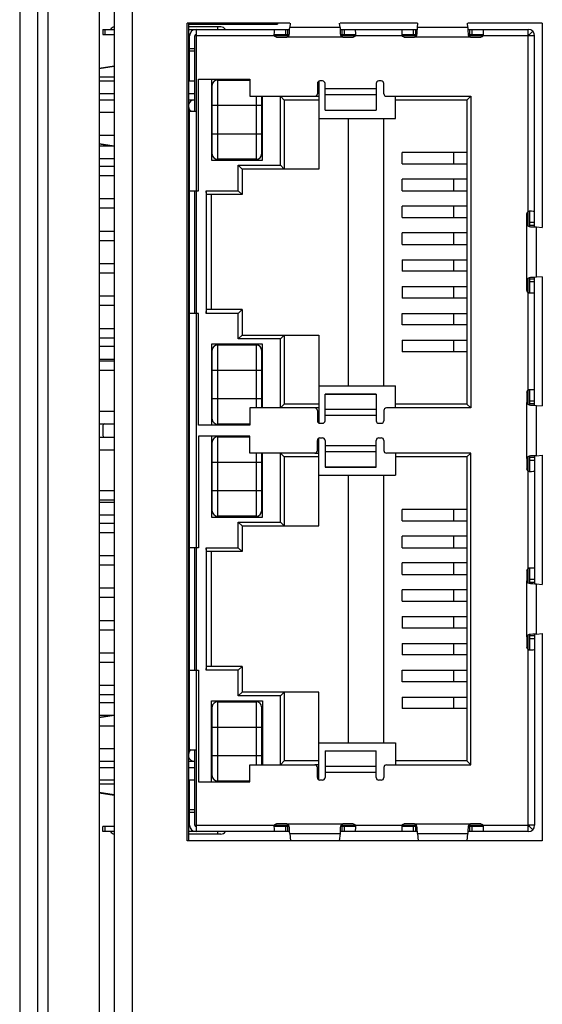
# Model space of a CAD drawing. Header units: millimetres. Extents: x 0 to 594, y 1 to 420.
# Tile 76 of 214: x 101 to 112, y 214 to 233. Entities that reach past the tile are written whole.
import ezdxf

# ---------------------------------------------------------------- set-up
doc = ezdxf.new("R2010")
doc.units = ezdxf.units.MM
doc.header["$LTSCALE"] = 32.67
for name, color, linetype in [('20021212-000DXF_CONTINUOUS_LINE', 7, 'CONTINUOUS'), ('61756N-1_DXF_CONTINUOUS_LINE', 7, 'CONTINUOUS'), ('61757N-0_DXF_CONTINUOUS_LINE', 7, 'CONTINUOUS'), ('61852N-2_DXF_CONTINUOUS_LINE', 7, 'CONTINUOUS'), ('7499021125_DXF_CONTINUOUS_LINE', 7, 'CONTINUOUS'), ('CPU-BOARD_DXF_CONTINUOUS_LINE', 7, 'CONTINUOUS')]:
    doc.layers.add(name, color=color, linetype=linetype)

msp = doc.modelspace()

# ---------------------------------------------------------------- linework, layer by layer
at = {"layer": '20021212-000DXF_CONTINUOUS_LINE', "color": 7, "linetype": 'Continuous'}
for p, q in [((104.7419, 233.0037), (106.4844, 233.0037)), ((106.4844, 233.0187), (106.4844, 233.0037)), ((104.7669, 232.7037), (104.7419, 232.7037)), ((104.7419, 232.5687), (104.7669, 232.5687)), ((104.7669, 232.3687), (104.7419, 232.3687)), ((104.7669, 232.2337), (104.7419, 232.2337)), ((104.7669, 230.3287), (104.7419, 230.3287)), ((104.7419, 230.0287), (104.7669, 230.0287)), ((104.7669, 229.8287), (104.7419, 229.8287)), ((104.7669, 229.6937), (104.7419, 229.6937)), ((104.7419, 229.3937), (104.7669, 229.3937)), ((104.7669, 229.1937), (104.7419, 229.1937)), ((104.7669, 229.0587), (104.7419, 229.0587))]:
    msp.add_line(p, q, dxfattribs=at)
at = {"layer": '20021212-000DXF_CONTINUOUS_LINE', "color": 9, "linetype": 'Continuous'}
msp.add_line((106.1344, 233.0187), (106.1344, 233.0037), dxfattribs=at)
at = {"layer": '61756N-1_DXF_CONTINUOUS_LINE', "color": 9, "linetype": 'Continuous'}
msp.add_line((101.4419, 278.3687), (101.4419, 204.4187), dxfattribs=at)
at = {"layer": '61756N-1_DXF_CONTINUOUS_LINE', "color": 7, "linetype": 'Continuous'}
msp.add_line((101.7919, 278.3687), (101.7919, 204.4187), dxfattribs=at)
at = {"layer": '61757N-0_DXF_CONTINUOUS_LINE', "color": 7, "linetype": 'Continuous'}
for p, q in [((103.2919, 264.6187), (103.2919, 204.4187)), ((104.7169, 217.0187), (104.7169, 233.0187)), ((106.7246, 233.0187), (104.7169, 233.0187)), ((109.2246, 233.0187), (107.7093, 233.0187)), ((111.6669, 233.0187), (110.2093, 233.0187)), ((111.6669, 233.0187), (111.6669, 229.0226)), ((111.6669, 228.0597), (111.6669, 225.5301)), ((111.6669, 224.5672), (111.6669, 222.0376)), ((111.6669, 221.0747), (111.6669, 217.0187)), ((111.6669, 217.0187), (104.7169, 217.0187))]:
    msp.add_line(p, q, dxfattribs=at)
at = {"layer": '61757N-0_DXF_CONTINUOUS_LINE', "color": 9, "linetype": 'Continuous'}
msp.add_line((103.6419, 264.6187), (103.6419, 204.4187), dxfattribs=at)
at = {"layer": '61852N-2_DXF_CONTINUOUS_LINE', "color": 7, "linetype": 'Continuous'}
for p, q in [((101.9969, 203.7687), (101.9969, 279.0187)), ((102.9969, 265.2687), (102.9969, 203.7687))]:
    msp.add_line(p, q, dxfattribs=at)
at = {"layer": '7499021125_DXF_CONTINUOUS_LINE', "color": 7, "linetype": 'Continuous'}
for p, q in [((106.7325, 233.0187), (106.7246, 232.9371)), ((107.7093, 232.9371), (107.7013, 233.0187)), ((109.2246, 232.9371), (109.2326, 233.0187)), ((110.2093, 232.9371), (110.2013, 233.0187)), ((103.0669, 232.8987), (103.0669, 232.7987)), ((103.0669, 232.8987), (103.2919, 232.8987)), ((103.0669, 232.7987), (103.2919, 232.7987)), ((105.3803, 232.9487), (104.7419, 232.9487)), ((104.7419, 232.8987), (106.7226, 232.8987)), ((104.7718, 232.7987), (104.7419, 232.7987)), ((104.8919, 232.8987), (104.8919, 231.2987)), ((106.4232, 232.7987), (106.7162, 232.7987)), ((106.7144, 232.7891), (106.7192, 232.8154)), ((107.7113, 232.8987), (109.2226, 232.8987)), ((107.7177, 232.7987), (108.0107, 232.7987)), ((108.9232, 232.7987), (109.2162, 232.7987)), ((109.2144, 232.7891), (109.2192, 232.8154)), ((110.2113, 232.8987), (111.3919, 232.8987)), ((110.2177, 232.7987), (110.5107, 232.7987)), ((111.3919, 232.7737), (111.3919, 232.8987)), ((111.4096, 232.7914), (111.4803, 232.8621)), ((104.7669, 231.8937), (104.7669, 232.7737)), ((104.8669, 231.2987), (104.8669, 232.7737)), ((106.467, 232.7487), (106.6693, 232.7487)), ((107.7645, 232.7487), (107.9669, 232.7487)), ((108.967, 232.7487), (109.1693, 232.7487)), ((110.2645, 232.7487), (110.4669, 232.7487)), ((111.5169, 232.7737), (111.3919, 232.7737)), ((111.5169, 229.0355), (111.5169, 232.7737)), ((104.8669, 232.4737), (104.7669, 232.4737)), ((102.9969, 232.1394), (103.2919, 232.1837)), ((103.2919, 232.1737), (102.9969, 232.1288)), ((104.7669, 232.1987), (104.7419, 232.1987)), ((104.7669, 232.1888), (104.7419, 232.1888)), ((102.9969, 231.8937), (103.2919, 231.8937)), ((104.7419, 231.8937), (104.8669, 231.8937)), ((104.9419, 229.7412), (104.9419, 231.9262)), ((104.9419, 231.9262), (105.9419, 231.9262)), ((105.1919, 231.9262), (105.1919, 230.3412)), ((105.3094, 231.9087), (105.9419, 231.9087)), ((105.9419, 231.9262), (105.9419, 231.5912)), ((107.2669, 231.8412), (107.2669, 231.6412)), ((107.2919, 231.8845), (107.2919, 230.1662)), ((107.3669, 231.8912), (107.3169, 231.8912)), ((107.4169, 231.3199), (107.4169, 231.8412)), ((108.4169, 231.8412), (108.4169, 231.3199)), ((108.5169, 231.8912), (108.4669, 231.8912)), ((108.5669, 231.6412), (108.5669, 231.8412)), ((102.9969, 231.6437), (103.2919, 231.6437)), ((104.7419, 231.6437), (104.8669, 231.6437)), ((105.2094, 230.4587), (105.2094, 231.8087)), ((102.9969, 231.5237), (103.2919, 231.5237)), ((104.7419, 231.5237), (104.8669, 231.5237)), ((105.9419, 231.5912), (107.2169, 231.5912)), ((106.1744, 231.5912), (106.1744, 230.4587)), ((106.1919, 230.3412), (106.1919, 231.5912)), ((106.5419, 231.5912), (106.6169, 231.5162)), ((106.6169, 231.5162), (106.6169, 230.1662)), ((107.2919, 231.5162), (106.6169, 231.5162)), ((108.6169, 231.5912), (110.2669, 231.5912)), ((108.7919, 231.1587), (108.7919, 231.5912)), ((110.1919, 231.5162), (108.7919, 231.5162)), ((110.2669, 231.5912), (110.1919, 231.5162)), ((110.1919, 231.5162), (110.1919, 225.5662)), ((110.2669, 231.5912), (110.2669, 225.4912)), ((103.2919, 231.2737), (102.9969, 231.2737)), ((104.7669, 231.2737), (104.7419, 231.2737)), ((104.7669, 218.7987), (104.7669, 231.2987)), ((104.7669, 231.2987), (104.8919, 231.2987)), ((107.4169, 231.3199), (108.4169, 231.3199)), ((107.2919, 231.1587), (108.7919, 231.1587)), ((107.8669, 231.1587), (107.8669, 225.9237)), ((108.5669, 225.9237), (108.5669, 231.1587)), ((102.9969, 230.6686), (103.2919, 230.6237)), ((102.9969, 230.6579), (103.2253, 230.6237)), ((102.9969, 230.6237), (103.2919, 230.6237)), ((104.7419, 230.6237), (104.7669, 230.6237)), ((108.9254, 230.2662), (108.9254, 230.4912)), ((110.1919, 230.4912), (108.9254, 230.4912)), ((102.9969, 230.3737), (103.2919, 230.3737)), ((104.7419, 230.3737), (104.7669, 230.3737)), ((105.1919, 230.3412), (106.1919, 230.3412)), ((106.0744, 230.3587), (105.3094, 230.3587)), ((103.2919, 230.2162), (102.9969, 230.2162)), ((104.7669, 230.2162), (104.7419, 230.2162)), ((105.7169, 230.2412), (105.7919, 230.1662)), ((105.7919, 230.1662), (105.7919, 229.6662)), ((107.2919, 230.1662), (105.7919, 230.1662)), ((106.5419, 230.2412), (106.6169, 230.1662)), ((108.9254, 230.2662), (110.1919, 230.2662)), ((102.9969, 230.0412), (103.2919, 230.0412)), ((104.7419, 230.0412), (104.7669, 230.0412)), ((108.9254, 229.7412), (108.9254, 229.9662)), ((110.1919, 229.9662), (108.9254, 229.9662)), ((104.7669, 229.7412), (104.9419, 229.7412)), ((104.8669, 227.3412), (104.8669, 229.7412)), ((105.0919, 229.7412), (105.0919, 227.3412)), ((105.7169, 229.7412), (105.7919, 229.6662)), ((108.9254, 229.7412), (110.1919, 229.7412)), ((103.2919, 229.5812), (102.9969, 229.5812)), ((104.7669, 229.5812), (104.7419, 229.5812)), ((105.7919, 229.6662), (105.1026, 229.6662)), ((105.1919, 227.4162), (105.1919, 229.6662)), ((102.9969, 229.4062), (103.2919, 229.4062)), ((104.7419, 229.4062), (104.7669, 229.4062)), ((108.9254, 229.2162), (108.9254, 229.4412)), ((110.1919, 229.4412), (108.9254, 229.4412)), ((111.4169, 229.3349), (111.4169, 229.0419)), ((108.9254, 229.2162), (110.1919, 229.2162)), ((111.3669, 229.0888), (111.3669, 229.2911)), ((103.2919, 228.9462), (102.9969, 228.9462)), ((104.7669, 228.9462), (104.7419, 228.9462)), ((111.4073, 229.0437), (111.4336, 229.0389)), ((111.5554, 229.0335), (111.6669, 229.0226)), ((102.9969, 228.7712), (103.2919, 228.7712)), ((104.7419, 228.7712), (104.7669, 228.7712)), ((108.9254, 228.6912), (108.9254, 228.9162)), ((110.1919, 228.9162), (108.9254, 228.9162)), ((108.9254, 228.6912), (110.1919, 228.6912)), ((108.9254, 228.3912), (108.9254, 228.1662)), ((108.9254, 228.3912), (110.1919, 228.3912)), ((103.2919, 228.3112), (102.9969, 228.3112)), ((104.7669, 228.3112), (104.7419, 228.3112)), ((102.9969, 228.1362), (103.2919, 228.1362)), ((104.7419, 228.1362), (104.7669, 228.1362)), ((110.1919, 228.1662), (108.9254, 228.1662)), ((111.3669, 227.7912), (111.3669, 227.9936)), ((111.4169, 228.0404), (111.4169, 227.7474)), ((111.5169, 225.543), (111.5169, 228.0468)), ((111.6669, 228.0597), (111.5554, 228.0488)), ((108.9254, 227.8662), (108.9254, 227.6412)), ((108.9254, 227.8662), (110.1919, 227.8662)), ((103.2919, 227.6762), (102.9969, 227.6762)), ((104.7669, 227.6762), (104.7419, 227.6762)), ((110.1919, 227.6412), (108.9254, 227.6412)), ((102.9969, 227.5012), (103.2919, 227.5012)), ((104.7419, 227.5012), (104.7669, 227.5012)), ((105.7919, 227.4162), (105.1026, 227.4162)), ((105.7169, 227.3412), (105.7919, 227.4162)), ((105.7919, 227.4162), (105.7919, 226.9162)), ((104.9419, 227.3412), (104.7669, 227.3412)), ((104.9419, 225.1562), (104.9419, 227.3412)), ((108.9254, 227.1162), (108.9254, 227.3412)), ((108.9254, 227.3412), (110.1919, 227.3412)), ((103.2919, 227.0412), (102.9969, 227.0412)), ((104.7669, 227.0412), (104.7419, 227.0412)), ((110.1919, 227.1162), (108.9254, 227.1162)), ((102.9969, 226.8662), (103.2919, 226.8662)), ((104.7419, 226.8662), (104.7669, 226.8662)), ((105.7169, 226.8412), (105.7919, 226.9162)), ((105.7919, 226.9162), (107.2919, 226.9162)), ((106.5419, 226.8412), (106.6169, 226.9162)), ((106.6169, 226.9162), (106.6169, 225.5662)), ((107.2919, 226.9162), (107.2919, 225.1979)), ((102.9969, 226.6987), (103.2919, 226.6987)), ((104.7419, 226.6987), (104.7669, 226.6987)), ((105.1919, 226.7412), (105.1919, 225.1562)), ((106.1919, 226.7412), (105.1919, 226.7412)), ((105.3094, 226.7237), (106.0744, 226.7237)), ((106.1919, 225.4912), (106.1919, 226.7412)), ((108.9254, 226.8162), (108.9254, 226.5912)), ((108.9254, 226.8162), (110.1919, 226.8162)), ((102.9969, 226.4487), (103.2919, 226.4487)), ((104.7419, 226.4487), (104.7669, 226.4487)), ((105.2094, 225.2737), (105.2094, 226.6237)), ((106.1744, 226.6237), (106.1744, 225.4912)), ((110.1919, 226.5912), (108.9254, 226.5912)), ((103.2919, 226.4062), (102.9969, 226.4062)), ((104.7669, 226.4062), (104.7419, 226.4062)), ((102.9969, 226.2312), (103.2919, 226.2312)), ((104.7419, 226.2312), (104.7669, 226.2312)), ((107.2919, 225.9237), (108.7919, 225.9237)), ((108.7919, 225.4912), (108.7919, 225.9237)), ((107.4169, 225.2412), (107.4169, 225.7625)), ((107.4169, 225.7625), (108.4169, 225.7625)), ((108.4169, 225.7625), (108.4169, 225.2412)), ((111.3669, 225.7986), (111.3669, 225.5963)), ((111.4169, 225.8424), (111.4169, 225.5494)), ((105.9419, 225.4912), (105.9419, 225.1562)), ((107.2169, 225.4912), (105.9419, 225.4912)), ((106.5419, 225.4912), (106.6169, 225.5662)), ((107.2919, 225.5662), (106.6169, 225.5662)), ((110.2669, 225.4912), (108.6169, 225.4912)), ((110.1919, 225.5662), (108.7919, 225.5662)), ((110.2669, 225.4912), (110.1919, 225.5662)), ((111.4073, 225.5512), (111.4336, 225.5464)), ((111.5554, 225.541), (111.6669, 225.5301)), ((102.9969, 225.4287), (103.2919, 225.4287)), ((104.7419, 225.4287), (104.7669, 225.4287)), ((107.2669, 225.4412), (107.2669, 225.2412)), ((108.5669, 225.4412), (108.5669, 225.2412)), ((102.9969, 225.1787), (103.2919, 225.1787)), ((103.0669, 225.1346), (103.0669, 224.9627)), ((104.7419, 225.1787), (104.7669, 225.1787)), ((105.9419, 225.1562), (104.9419, 225.1562)), ((105.9419, 225.1737), (105.3094, 225.1737)), ((107.3169, 225.1912), (107.3669, 225.1912)), ((108.4669, 225.1912), (108.5169, 225.1912)), ((102.9969, 224.9187), (103.2919, 224.9187)), ((104.7419, 224.9187), (104.7669, 224.9187)), ((104.9419, 224.9412), (104.9419, 222.7562)), ((105.9419, 224.9412), (104.9419, 224.9412)), ((105.1919, 224.9412), (105.1919, 223.3562)), ((105.3094, 224.9237), (105.9419, 224.9237)), ((105.9419, 224.6062), (105.9419, 224.9412)), ((107.2919, 223.1812), (107.2919, 224.8995)), ((107.3169, 224.9062), (107.3669, 224.9062)), ((108.4669, 224.9062), (108.5169, 224.9062)), ((105.2094, 223.4737), (105.2094, 224.8237)), ((107.2669, 224.6562), (107.2669, 224.8562)), ((107.4169, 224.8562), (107.4169, 224.3349)), ((108.4169, 224.3349), (108.4169, 224.8562)), ((108.5669, 224.8562), (108.5669, 224.6562)), ((102.9969, 224.6687), (103.2919, 224.6687)), ((104.7419, 224.6687), (104.7669, 224.6687)), ((107.2169, 224.6062), (105.9419, 224.6062)), ((106.1744, 224.6062), (106.1744, 223.4737)), ((106.1919, 223.3562), (106.1919, 224.6062)), ((106.5419, 224.6062), (106.6169, 224.5312)), ((106.6169, 224.5312), (106.6169, 223.1812)), ((107.2919, 224.5312), (106.6169, 224.5312)), ((110.2669, 224.6062), (108.6169, 224.6062)), ((108.7919, 224.6062), (108.7919, 224.1737)), ((110.1919, 224.5312), (108.7919, 224.5312)), ((110.2669, 224.6062), (110.1919, 224.5312)), ((110.1919, 224.5312), (110.1919, 218.5812)), ((110.2669, 218.5062), (110.2669, 224.6062)), ((111.4169, 224.5479), (111.4169, 224.2549)), ((111.5169, 224.5543), (111.5169, 222.0505)), ((111.5554, 224.5563), (111.6669, 224.5672)), ((107.4169, 224.3349), (108.4169, 224.3349)), ((111.3669, 224.5011), (111.3669, 224.2987)), ((107.2919, 224.1737), (108.7919, 224.1737)), ((107.8669, 224.1737), (107.8669, 218.9387)), ((108.5669, 218.9387), (108.5669, 224.1737)), ((103.2919, 223.8662), (102.9969, 223.8662)), ((104.7669, 223.8662), (104.7419, 223.8662)), ((102.9969, 223.6912), (103.2919, 223.6912)), ((102.9969, 223.6487), (103.2919, 223.6487)), ((104.7419, 223.6912), (104.7669, 223.6912)), ((104.7419, 223.6487), (104.7669, 223.6487)), ((102.9969, 223.3987), (103.2919, 223.3987)), ((104.7419, 223.3987), (104.7669, 223.3987)), ((105.1919, 223.3562), (106.1919, 223.3562)), ((106.0744, 223.3737), (105.3094, 223.3737)), ((108.9254, 223.2812), (108.9254, 223.5062)), ((110.1919, 223.5062), (108.9254, 223.5062)), ((103.2919, 223.2312), (102.9969, 223.2312)), ((104.7669, 223.2312), (104.7419, 223.2312)), ((105.7169, 223.2562), (105.7919, 223.1812)), ((105.7919, 223.1812), (105.7919, 222.6812)), ((105.7919, 223.1812), (107.2919, 223.1812)), ((106.5419, 223.2562), (106.6169, 223.1812)), ((108.9254, 223.2812), (110.1919, 223.2812)), ((102.9969, 223.0562), (103.2919, 223.0562)), ((104.7419, 223.0562), (104.7669, 223.0562)), ((108.9254, 222.7562), (108.9254, 222.9812)), ((110.1919, 222.9812), (108.9254, 222.9812)), ((103.2919, 222.5962), (102.9969, 222.5962)), ((104.7669, 222.5962), (104.7419, 222.5962)), ((104.9419, 222.7562), (104.7669, 222.7562)), ((104.8669, 220.3562), (104.8669, 222.7562)), ((105.0919, 222.7562), (105.0919, 220.3562)), ((105.7919, 222.6812), (105.1026, 222.6812)), ((105.1919, 220.4312), (105.1919, 222.6812)), ((105.7169, 222.7562), (105.7919, 222.6812)), ((108.9254, 222.7562), (110.1919, 222.7562)), ((102.9969, 222.4212), (103.2919, 222.4212)), ((104.7419, 222.4212), (104.7669, 222.4212)), ((108.9254, 222.2312), (108.9254, 222.4562)), ((110.1919, 222.4562), (108.9254, 222.4562)), ((108.9254, 222.2312), (110.1919, 222.2312)), ((111.3669, 222.3061), (111.3669, 222.1038)), ((111.4169, 222.3499), (111.4169, 222.0569)), ((111.4073, 222.0587), (111.4336, 222.0539)), ((111.5554, 222.0485), (111.6669, 222.0376)), ((103.2919, 221.9612), (102.9969, 221.9612)), ((104.7669, 221.9612), (104.7419, 221.9612)), ((108.9254, 221.7062), (108.9254, 221.9312)), ((110.1919, 221.9312), (108.9254, 221.9312)), ((102.9969, 221.7862), (103.2919, 221.7862)), ((104.7419, 221.7862), (104.7669, 221.7862)), ((108.9254, 221.7062), (110.1919, 221.7062)), ((103.2919, 221.3262), (102.9969, 221.3262)), ((104.7669, 221.3262), (104.7419, 221.3262)), ((108.9254, 221.4062), (108.9254, 221.1812)), ((108.9254, 221.4062), (110.1919, 221.4062)), ((102.9969, 221.1512), (103.2919, 221.1512)), ((104.7419, 221.1512), (104.7669, 221.1512)), ((110.1919, 221.1812), (108.9254, 221.1812)), ((111.4169, 221.0554), (111.4169, 220.7624)), ((111.5169, 221.0618), (111.5169, 217.3237)), ((111.5554, 221.0638), (111.6669, 221.0747)), ((108.9254, 220.8812), (108.9254, 220.6562)), ((108.9254, 220.8812), (110.1919, 220.8812)), ((111.3669, 221.0086), (111.3669, 220.8062)), ((103.2919, 220.6912), (102.9969, 220.6912)), ((104.7669, 220.6912), (104.7419, 220.6912)), ((110.1919, 220.6562), (108.9254, 220.6562)), ((102.9969, 220.5162), (103.2919, 220.5162)), ((104.7419, 220.5162), (104.7669, 220.5162)), ((104.7669, 220.3562), (104.9419, 220.3562)), ((104.9419, 220.3562), (104.9419, 218.1712)), ((105.7919, 220.4312), (105.1026, 220.4312)), ((105.7169, 220.3562), (105.7919, 220.4312)), ((105.7919, 220.4312), (105.7919, 219.9312)), ((108.9254, 220.1312), (108.9254, 220.3562)), ((108.9254, 220.3562), (110.1919, 220.3562)), ((110.1919, 220.1312), (108.9254, 220.1312)), ((103.2919, 220.0562), (102.9969, 220.0562)), ((104.7669, 220.0562), (104.7419, 220.0562)), ((105.7169, 219.8562), (105.7919, 219.9312)), ((107.2919, 219.9312), (105.7919, 219.9312)), ((106.5419, 219.8562), (106.6169, 219.9312)), ((106.6169, 219.9312), (106.6169, 218.5812)), ((107.2919, 218.2129), (107.2919, 219.9312)), ((102.9969, 219.8812), (103.2919, 219.8812)), ((102.9969, 219.7237), (103.2919, 219.7237)), ((104.7419, 219.8812), (104.7669, 219.8812)), ((104.7419, 219.7237), (104.7669, 219.7237)), ((105.1919, 218.1712), (105.1919, 219.7562)), ((105.1919, 219.7562), (106.1919, 219.7562)), ((105.3094, 219.7387), (106.0744, 219.7387)), ((106.1919, 219.7562), (106.1919, 218.5062)), ((108.9254, 219.8312), (108.9254, 219.6062)), ((108.9254, 219.8312), (110.1919, 219.8312)), ((105.2094, 218.2887), (105.2094, 219.6387)), ((106.1744, 219.6387), (106.1744, 218.5062)), ((110.1919, 219.6062), (108.9254, 219.6062)), ((103.2919, 219.4737), (102.9969, 219.4737)), ((103.2919, 219.4737), (102.9969, 219.4288)), ((102.9969, 219.4394), (103.2253, 219.4737)), ((104.7669, 219.4737), (104.7419, 219.4737)), ((107.2919, 218.9387), (108.7919, 218.9387)), ((108.7919, 218.9387), (108.7919, 218.5062)), ((102.9969, 218.8237), (103.2919, 218.8237)), ((104.7419, 218.8237), (104.7669, 218.8237)), ((104.7669, 218.7987), (104.8919, 218.7987)), ((104.8669, 217.3237), (104.8669, 218.7987)), ((104.8919, 218.7987), (104.8919, 217.1987)), ((107.4169, 218.7775), (107.4169, 218.2562)), ((107.4169, 218.7775), (108.4169, 218.7775)), ((108.4169, 218.2562), (108.4169, 218.7775)), ((103.2919, 218.5737), (102.9969, 218.5737)), ((104.8669, 218.5737), (104.7419, 218.5737)), ((106.5419, 218.5062), (106.6169, 218.5812)), ((107.2919, 218.5812), (106.6169, 218.5812)), ((110.1919, 218.5812), (108.7919, 218.5812)), ((110.2669, 218.5062), (110.1919, 218.5812)), ((102.9969, 218.4537), (103.2919, 218.4537)), ((104.7419, 218.4537), (104.8669, 218.4537)), ((105.9419, 218.1712), (105.9419, 218.5062)), ((105.9419, 218.5062), (107.2169, 218.5062)), ((107.2669, 218.2562), (107.2669, 218.4562)), ((108.5669, 218.4562), (108.5669, 218.2562)), ((108.6169, 218.5062), (110.2669, 218.5062)), ((103.2919, 218.2037), (102.9969, 218.2037)), ((104.8669, 218.2037), (104.7419, 218.2037)), ((104.7669, 217.3237), (104.7669, 218.2037)), ((104.9419, 218.1712), (105.9419, 218.1712)), ((105.9419, 218.1887), (105.3094, 218.1887)), ((107.3669, 218.2062), (107.3169, 218.2062)), ((108.5169, 218.2062), (108.4669, 218.2062)), ((102.9969, 217.9686), (103.2919, 217.9237)), ((102.9969, 217.9579), (103.2919, 217.9137)), ((104.7419, 217.9085), (104.7669, 217.9085)), ((104.7669, 217.8987), (104.7419, 217.8987)), ((104.8669, 217.6237), (104.7669, 217.6237)), ((103.0669, 217.1987), (103.0669, 217.2987)), ((103.2919, 217.2987), (103.0669, 217.2987)), ((103.2919, 217.1987), (103.0669, 217.1987)), ((104.7419, 217.2987), (104.7719, 217.2987)), ((106.7226, 217.1987), (104.7419, 217.1987)), ((106.7162, 217.2987), (106.4232, 217.2987)), ((106.6693, 217.3487), (106.467, 217.3487)), ((109.2226, 217.1987), (107.7113, 217.1987)), ((107.7194, 217.3083), (107.7146, 217.282)), ((108.0107, 217.2987), (107.7177, 217.2987)), ((107.9669, 217.3487), (107.7645, 217.3487)), ((109.2162, 217.2987), (108.9232, 217.2987)), ((109.1693, 217.3487), (108.967, 217.3487)), ((111.3919, 217.1987), (110.2113, 217.1987)), ((110.2194, 217.3083), (110.2146, 217.282)), ((110.5107, 217.2987), (110.2177, 217.2987)), ((110.4669, 217.3487), (110.2645, 217.3487)), ((111.3919, 217.1987), (111.3919, 217.3237)), ((111.5169, 217.3237), (111.3919, 217.3237)), ((111.4803, 217.2353), (111.4096, 217.306)), ((105.3803, 217.1487), (104.7419, 217.1487)), ((106.7246, 217.1602), (106.7384, 217.0187)), ((107.7093, 217.1602), (107.6954, 217.0187)), ((109.2246, 217.1602), (109.2384, 217.0187)), ((110.1954, 217.0187), (110.2093, 217.1602))]:
    msp.add_line(p, q, dxfattribs=at)
at = {"layer": '7499021125_DXF_CONTINUOUS_LINE', "color": 9, "linetype": 'Continuous'}
for p, q in [((103.1048, 232.8987), (103.1048, 232.7987)), ((105.3169, 232.8987), (105.3169, 232.9487)), ((106.4232, 232.7987), (106.4171, 232.7987)), ((106.6395, 232.8987), (106.6395, 232.7987)), ((106.6895, 232.7987), (106.6895, 232.8987)), ((107.7093, 232.9371), (106.7246, 232.9371)), ((107.7444, 232.8987), (107.7444, 232.7987)), ((107.7943, 232.7987), (107.7943, 232.8987)), ((108.0168, 232.7987), (108.0107, 232.7987)), ((108.9232, 232.7987), (108.9171, 232.7987)), ((109.1395, 232.8987), (109.1395, 232.7987)), ((109.1895, 232.7987), (109.1895, 232.8987)), ((110.2093, 232.9371), (109.2246, 232.9371)), ((110.2444, 232.8987), (110.2444, 232.7987)), ((110.2943, 232.7987), (110.2943, 232.8987)), ((110.5168, 232.7987), (110.5107, 232.7987)), ((106.4236, 232.7737), (104.8669, 232.7737)), ((106.7064, 232.7737), (106.4286, 232.7737)), ((107.7645, 232.7487), (106.6693, 232.7487)), ((108.0052, 232.7737), (107.7274, 232.7737)), ((108.9236, 232.7737), (108.0102, 232.7737)), ((109.2064, 232.7737), (108.9286, 232.7737)), ((110.2645, 232.7487), (109.1693, 232.7487)), ((110.5052, 232.7737), (110.2274, 232.7737)), ((111.3919, 232.7737), (110.5102, 232.7737)), ((111.3919, 229.3345), (111.3919, 232.7737)), ((104.7669, 232.5237), (104.8669, 232.5237)), ((103.2919, 231.9644), (102.9969, 231.9644)), ((104.7669, 231.9644), (104.7419, 231.9644)), ((105.3094, 231.9087), (105.3094, 230.3587)), ((107.4169, 231.7412), (108.4169, 231.7412)), ((106.0744, 230.3587), (106.0744, 231.5912)), ((106.5419, 230.2412), (106.5419, 231.5912)), ((107.2169, 231.5912), (107.2919, 231.5912)), ((108.4169, 231.6181), (107.4169, 231.6181)), ((104.8919, 231.2987), (104.8919, 218.7987)), ((106.1744, 231.4087), (105.2094, 231.4087)), ((107.4169, 231.3218), (108.4169, 231.3218)), ((102.9969, 230.833), (103.2919, 230.833)), ((104.7419, 230.833), (104.7669, 230.833)), ((105.2094, 230.8587), (106.1744, 230.8587)), ((109.9384, 230.2662), (109.9384, 230.4912)), ((105.7169, 229.7412), (105.7169, 230.2412)), ((105.7169, 230.2412), (106.5419, 230.2412)), ((109.9384, 229.7412), (109.9384, 229.9662)), ((105.0919, 229.7412), (105.7169, 229.7412)), ((109.9384, 229.2162), (109.9384, 229.4412)), ((111.3919, 229.0517), (111.3919, 229.3295)), ((111.4169, 229.3349), (111.4169, 229.341)), ((111.3669, 227.9936), (111.3669, 229.0888)), ((111.5169, 229.1186), (111.4169, 229.1186)), ((111.4169, 229.0686), (111.5169, 229.0686)), ((111.5554, 228.0488), (111.5554, 229.0335)), ((109.9384, 228.6912), (109.9384, 228.9162)), ((109.9384, 228.1662), (109.9384, 228.3912)), ((111.3919, 227.7529), (111.3919, 228.0307)), ((111.5169, 228.0137), (111.4169, 228.0137)), ((109.9384, 227.6412), (109.9384, 227.8662)), ((111.4169, 227.9638), (111.5169, 227.9638)), ((111.3919, 225.842), (111.3919, 227.7479)), ((111.4169, 227.7413), (111.4169, 227.7474)), ((105.7169, 227.3412), (105.0919, 227.3412)), ((105.7169, 226.8412), (105.7169, 227.3412)), ((109.9384, 227.1162), (109.9384, 227.3412)), ((106.5419, 226.8412), (105.7169, 226.8412)), ((106.5419, 225.4912), (106.5419, 226.8412)), ((105.3094, 226.7237), (105.3094, 225.1737)), ((106.0744, 225.4912), (106.0744, 226.7237)), ((109.9384, 226.5912), (109.9384, 226.8162)), ((106.1744, 226.2237), (105.2094, 226.2237)), ((105.2094, 225.6737), (106.1744, 225.6737)), ((108.4169, 225.7606), (107.4169, 225.7606)), ((111.3919, 225.5592), (111.3919, 225.837)), ((111.4169, 225.8424), (111.4169, 225.8485)), ((107.2919, 225.4912), (107.2169, 225.4912)), ((111.3669, 224.5011), (111.3669, 225.5963)), ((111.5169, 225.6261), (111.4169, 225.6261)), ((111.4169, 225.5761), (111.5169, 225.5761)), ((111.5554, 224.5563), (111.5554, 225.541)), ((107.4169, 225.4643), (108.4169, 225.4643)), ((108.4169, 225.3412), (107.4169, 225.3412)), ((105.3094, 224.9237), (105.3094, 223.3737)), ((107.4169, 224.7562), (108.4169, 224.7562)), ((106.0744, 223.3737), (106.0744, 224.6062)), ((106.5419, 223.2562), (106.5419, 224.6062)), ((107.2169, 224.6062), (107.2919, 224.6062)), ((108.4169, 224.6331), (107.4169, 224.6331)), ((111.3919, 224.2604), (111.3919, 224.5382)), ((111.5169, 224.5212), (111.4169, 224.5212)), ((106.1744, 224.4237), (105.2094, 224.4237)), ((107.4169, 224.3368), (108.4169, 224.3368)), ((111.4169, 224.4713), (111.5169, 224.4713)), ((111.3919, 222.3495), (111.3919, 224.2554)), ((111.4169, 224.2488), (111.4169, 224.2549)), ((105.2094, 223.8737), (106.1744, 223.8737)), ((109.9384, 223.2812), (109.9384, 223.5062)), ((105.7169, 222.7562), (105.7169, 223.2562)), ((105.7169, 223.2562), (106.5419, 223.2562)), ((109.9384, 222.7562), (109.9384, 222.9812)), ((105.0919, 222.7562), (105.7169, 222.7562)), ((109.9384, 222.2312), (109.9384, 222.4562)), ((111.3919, 222.0667), (111.3919, 222.3445)), ((111.4169, 222.3499), (111.4169, 222.356)), ((111.3669, 221.0086), (111.3669, 222.1038)), ((111.5169, 222.1336), (111.4169, 222.1336)), ((111.4169, 222.0836), (111.5169, 222.0836)), ((111.5554, 221.0638), (111.5554, 222.0485)), ((109.9384, 221.7062), (109.9384, 221.9312)), ((109.9384, 221.1812), (109.9384, 221.4062)), ((111.3919, 220.7679), (111.3919, 221.0457)), ((109.9384, 220.6562), (109.9384, 220.8812)), ((111.5169, 221.0287), (111.4169, 221.0287)), ((111.4169, 220.9788), (111.5169, 220.9788)), ((111.3919, 217.3237), (111.3919, 220.7629)), ((111.4169, 220.7563), (111.4169, 220.7624)), ((105.7169, 220.3562), (105.0919, 220.3562)), ((105.7169, 219.8562), (105.7169, 220.3562)), ((109.9384, 220.1312), (109.9384, 220.3562)), ((105.3094, 219.7387), (105.3094, 218.1887)), ((106.5419, 219.8562), (105.7169, 219.8562)), ((106.0744, 218.5062), (106.0744, 219.7387)), ((106.5419, 218.5062), (106.5419, 219.8562)), ((109.9384, 219.6062), (109.9384, 219.8312)), ((103.2919, 219.2644), (102.9969, 219.2644)), ((104.7669, 219.2644), (104.7419, 219.2644)), ((106.1744, 219.2387), (105.2094, 219.2387)), ((108.4169, 218.7756), (107.4169, 218.7756)), ((105.2094, 218.6887), (106.1744, 218.6887)), ((107.2919, 218.5062), (107.2169, 218.5062)), ((107.4169, 218.4793), (108.4169, 218.4793)), ((108.4169, 218.3562), (107.4169, 218.3562)), ((102.9969, 218.133), (103.2919, 218.133)), ((104.7419, 218.133), (104.7669, 218.133)), ((104.8669, 217.5737), (104.7669, 217.5737)), ((103.1048, 217.2987), (103.1048, 217.1987)), ((104.8669, 217.3237), (106.4236, 217.3237)), ((105.3169, 217.1487), (105.3169, 217.1987)), ((106.4171, 217.2987), (106.4232, 217.2987)), ((106.4286, 217.3237), (106.7064, 217.3237)), ((106.6395, 217.2987), (106.6395, 217.1987)), ((106.6693, 217.3487), (107.7645, 217.3487)), ((106.6895, 217.1987), (106.6895, 217.2987)), ((107.7274, 217.3237), (108.0052, 217.3237)), ((107.7444, 217.2987), (107.7444, 217.1987)), ((107.7943, 217.1987), (107.7943, 217.2987)), ((108.0102, 217.3237), (108.9236, 217.3237)), ((108.0107, 217.2987), (108.0168, 217.2987)), ((108.9171, 217.2987), (108.9232, 217.2987)), ((108.9286, 217.3237), (109.2064, 217.3237)), ((109.1395, 217.2987), (109.1395, 217.1987)), ((109.1693, 217.3487), (110.2645, 217.3487)), ((109.1895, 217.1987), (109.1895, 217.2987)), ((110.2274, 217.3237), (110.5052, 217.3237)), ((110.2444, 217.2987), (110.2444, 217.1987)), ((110.2943, 217.1987), (110.2943, 217.2987)), ((110.5102, 217.3237), (111.3919, 217.3237)), ((110.5107, 217.2987), (110.5168, 217.2987)), ((106.7246, 217.1602), (107.7093, 217.1602)), ((109.2246, 217.1602), (110.2093, 217.1602))]:
    msp.add_line(p, q, dxfattribs=at)
at = {"layer": '7499021125_DXF_CONTINUOUS_LINE', "color": 7, "linetype": 'Continuous'}
for points in [[(106.4232, 232.8987), (106.4211, 232.8914), (106.4192, 232.8704), (106.4178, 232.8383), (106.4171, 232.7987)], [(106.4171, 232.7987), (106.4177, 232.7901), (106.4199, 232.7817), (106.4236, 232.7737)], [(106.4232, 232.7987), (106.4227, 232.7967), (106.4229, 232.7911), (106.4245, 232.783), (106.4286, 232.7737)], [(106.7192, 232.8154), (106.721, 232.8628), (106.7228, 232.9041), (106.7246, 232.9371)], [(107.7093, 232.9371), (107.711, 232.904), (107.7128, 232.8627), (107.7146, 232.8154)], [(107.7146, 232.8154), (107.7194, 232.7891), (107.7305, 232.7677), (107.7465, 232.7535), (107.7645, 232.7487)], [(108.0052, 232.7737), (108.0093, 232.7829), (108.011, 232.791), (108.0111, 232.7966), (108.0107, 232.7987)], [(108.0102, 232.7737), (108.0139, 232.7816), (108.0161, 232.7901), (108.0168, 232.7987)], [(108.0168, 232.7987), (108.016, 232.8384), (108.0146, 232.8705), (108.0128, 232.8914), (108.0107, 232.8987)], [(108.9232, 232.8987), (108.9211, 232.8914), (108.9192, 232.8704), (108.9178, 232.8383), (108.9171, 232.7987)], [(108.9171, 232.7987), (108.9177, 232.7901), (108.9199, 232.7817), (108.9236, 232.7737)], [(108.9232, 232.7987), (108.9227, 232.7967), (108.9229, 232.7911), (108.9245, 232.783), (108.9286, 232.7737)], [(109.2192, 232.8154), (109.221, 232.8628), (109.2228, 232.9041), (109.2246, 232.9371)], [(110.2093, 232.9371), (110.211, 232.904), (110.2128, 232.8627), (110.2146, 232.8154)], [(110.2146, 232.8154), (110.2194, 232.7891), (110.2305, 232.7677), (110.2465, 232.7535), (110.2645, 232.7487)], [(110.5052, 232.7737), (110.5093, 232.7829), (110.511, 232.791), (110.5111, 232.7966), (110.5107, 232.7987)], [(110.5102, 232.7737), (110.5139, 232.7816), (110.5161, 232.7901), (110.5168, 232.7987)], [(110.5168, 232.7987), (110.516, 232.8384), (110.5146, 232.8705), (110.5128, 232.8914), (110.5107, 232.8987)], [(106.467, 232.7487), (106.45, 232.7516), (106.4346, 232.7605), (106.4236, 232.7737)], [(106.4548, 232.7517), (106.4398, 232.7604), (106.4286, 232.7737)], [(106.6693, 232.7487), (106.6873, 232.7535), (106.7033, 232.7676), (106.7144, 232.7891)], [(108.0102, 232.7737), (107.9992, 232.7605), (107.9838, 232.7516), (107.9669, 232.7487)], [(107.979, 232.7517), (107.9941, 232.7604), (108.0052, 232.7737)], [(108.967, 232.7487), (108.95, 232.7516), (108.9346, 232.7605), (108.9236, 232.7737)], [(108.9548, 232.7517), (108.9398, 232.7604), (108.9286, 232.7737)], [(109.1693, 232.7487), (109.1873, 232.7535), (109.2033, 232.7676), (109.2144, 232.7891)], [(110.5102, 232.7737), (110.4992, 232.7605), (110.4838, 232.7516), (110.4669, 232.7487)], [(110.479, 232.7517), (110.4941, 232.7604), (110.5052, 232.7737)], [(105.1026, 229.6662), (105.0986, 229.6718), (105.095, 229.6884), (105.0927, 229.7132), (105.0919, 229.7412)], [(111.3669, 229.2911), (111.3699, 229.3081), (111.3788, 229.3235), (111.3919, 229.3345)], [(111.3919, 229.3295), (111.3786, 229.3183), (111.37, 229.3033), (111.3678, 229.291)], [(111.4169, 229.341), (111.4083, 229.3404), (111.3999, 229.3382), (111.3919, 229.3345)], [(111.4169, 229.3349), (111.415, 229.3354), (111.4093, 229.3352), (111.401, 229.3335), (111.3919, 229.3295)], [(111.5169, 229.3349), (111.5096, 229.337), (111.4887, 229.3389), (111.4565, 229.3403), (111.4169, 229.341)], [(111.3669, 229.0888), (111.3718, 229.0708), (111.3859, 229.0548), (111.4073, 229.0437)], [(111.4336, 229.0389), (111.481, 229.0371), (111.5223, 229.0353), (111.5554, 229.0335)], [(111.4336, 228.0435), (111.4074, 228.0387), (111.386, 228.0276), (111.3718, 228.0116), (111.3669, 227.9936)], [(111.5554, 228.0488), (111.5223, 228.0471), (111.481, 228.0453), (111.4336, 228.0435)], [(111.3919, 227.7479), (111.3787, 227.7589), (111.3699, 227.7743), (111.3669, 227.7912)], [(111.3919, 227.7529), (111.3786, 227.764), (111.37, 227.7791), (111.3678, 227.7914)], [(111.3919, 227.7529), (111.401, 227.7489), (111.4092, 227.7471), (111.4149, 227.747), (111.4169, 227.7474)], [(111.3919, 227.7479), (111.3999, 227.7442), (111.4083, 227.742), (111.4169, 227.7413)], [(111.4169, 227.7413), (111.4566, 227.7421), (111.4888, 227.7435), (111.5097, 227.7453), (111.5169, 227.7474)], [(105.0919, 227.3412), (105.0927, 227.3698), (105.095, 227.3941), (105.0985, 227.4104), (105.1026, 227.4162)], [(111.3669, 225.7986), (111.3699, 225.8156), (111.3788, 225.831), (111.3919, 225.842)], [(111.37, 225.8108), (111.3786, 225.8258), (111.3919, 225.837)], [(111.4169, 225.8485), (111.4083, 225.8479), (111.3999, 225.8457), (111.3919, 225.842)], [(111.4169, 225.8424), (111.415, 225.8429), (111.4093, 225.8427), (111.401, 225.841), (111.3919, 225.837)], [(111.5169, 225.8424), (111.5096, 225.8445), (111.4887, 225.8464), (111.4565, 225.8478), (111.4169, 225.8485)], [(111.3669, 225.5963), (111.3718, 225.5783), (111.3859, 225.5623), (111.4073, 225.5512)], [(111.4336, 225.5464), (111.481, 225.5446), (111.5223, 225.5428), (111.5554, 225.541)], [(111.4336, 224.551), (111.4074, 224.5462), (111.386, 224.5351), (111.3718, 224.5191), (111.3669, 224.5011)], [(111.5554, 224.5563), (111.5223, 224.5546), (111.481, 224.5528), (111.4336, 224.551)], [(111.3919, 224.2554), (111.3787, 224.2664), (111.3699, 224.2818), (111.3669, 224.2987)], [(111.37, 224.2866), (111.3786, 224.2715), (111.3919, 224.2604)], [(111.3919, 224.2604), (111.4009, 224.2564), (111.4093, 224.2546), (111.4149, 224.2545), (111.4169, 224.2549)], [(111.3919, 224.2554), (111.3999, 224.2517), (111.4083, 224.2495), (111.4169, 224.2488)], [(111.4169, 224.2488), (111.4566, 224.2496), (111.4888, 224.251), (111.5097, 224.2528), (111.5169, 224.2549)], [(105.1026, 222.6812), (105.0986, 222.6868), (105.095, 222.7034), (105.0927, 222.7282), (105.0919, 222.7562)], [(111.3669, 222.3061), (111.3699, 222.3231), (111.3788, 222.3385), (111.3919, 222.3495)], [(111.37, 222.3183), (111.3786, 222.3333), (111.3919, 222.3445)], [(111.4169, 222.356), (111.4083, 222.3554), (111.3999, 222.3532), (111.3919, 222.3495)], [(111.4169, 222.3499), (111.415, 222.3504), (111.4093, 222.3502), (111.401, 222.3485), (111.3919, 222.3445)], [(111.5169, 222.3499), (111.5096, 222.352), (111.4887, 222.3539), (111.4565, 222.3553), (111.4169, 222.356)], [(111.3669, 222.1038), (111.3718, 222.0858), (111.3859, 222.0698), (111.4073, 222.0587)], [(111.4336, 222.0539), (111.481, 222.0521), (111.5223, 222.0503), (111.5554, 222.0485)], [(111.4336, 221.0585), (111.4074, 221.0537), (111.386, 221.0426), (111.3718, 221.0266), (111.3669, 221.0086)], [(111.5554, 221.0638), (111.5223, 221.0621), (111.481, 221.0603), (111.4336, 221.0585)], [(111.3919, 220.7629), (111.3787, 220.7739), (111.3699, 220.7893), (111.3669, 220.8062)], [(111.37, 220.7941), (111.3786, 220.779), (111.3919, 220.7679)], [(111.3919, 220.7679), (111.4009, 220.7639), (111.4093, 220.7621), (111.4149, 220.762), (111.4169, 220.7624)], [(111.3919, 220.7629), (111.3999, 220.7592), (111.4083, 220.757), (111.4169, 220.7563)], [(111.4169, 220.7563), (111.4566, 220.7571), (111.4888, 220.7585), (111.5097, 220.7603), (111.5169, 220.7624)], [(105.0919, 220.3562), (105.0927, 220.3848), (105.095, 220.4091), (105.0985, 220.4254), (105.1026, 220.4312)], [(106.4236, 217.3237), (106.4199, 217.3157), (106.4177, 217.3073), (106.4171, 217.2987)], [(106.4171, 217.2987), (106.4178, 217.259), (106.4192, 217.2268), (106.4211, 217.2059), (106.4232, 217.1987)], [(106.4286, 217.3237), (106.4246, 217.3145), (106.4229, 217.3064), (106.4227, 217.3007), (106.4232, 217.2987)], [(106.4236, 217.3237), (106.4347, 217.3369), (106.4501, 217.3457), (106.467, 217.3487)], [(106.4548, 217.3456), (106.4398, 217.337), (106.4286, 217.3237)], [(106.7192, 217.282), (106.7144, 217.3082), (106.7033, 217.3296), (106.6873, 217.3438), (106.6693, 217.3487)], [(106.7246, 217.1602), (106.7228, 217.1933), (106.721, 217.2346), (106.7192, 217.282)], [(107.7146, 217.282), (107.7128, 217.2346), (107.711, 217.1933), (107.7093, 217.1602)], [(107.7645, 217.3487), (107.7466, 217.3438), (107.7306, 217.3297), (107.7194, 217.3083)], [(107.9669, 217.3487), (107.9838, 217.3457), (107.9992, 217.3368), (108.0102, 217.3237)], [(107.979, 217.3456), (107.9941, 217.337), (108.0052, 217.3237)], [(108.0107, 217.2987), (108.0111, 217.3007), (108.011, 217.3063), (108.0093, 217.3144), (108.0052, 217.3237)], [(108.0168, 217.2987), (108.0161, 217.3073), (108.0139, 217.3157), (108.0102, 217.3237)], [(108.0107, 217.1987), (108.0128, 217.206), (108.0146, 217.2269), (108.016, 217.2591), (108.0168, 217.2987)], [(108.9236, 217.3237), (108.9199, 217.3157), (108.9177, 217.3073), (108.9171, 217.2987)], [(108.9171, 217.2987), (108.9178, 217.259), (108.9192, 217.2268), (108.9211, 217.2059), (108.9232, 217.1987)], [(108.9286, 217.3237), (108.9246, 217.3145), (108.9229, 217.3064), (108.9227, 217.3007), (108.9232, 217.2987)], [(108.9236, 217.3237), (108.9347, 217.3369), (108.9501, 217.3457), (108.967, 217.3487)], [(108.9548, 217.3456), (108.9398, 217.337), (108.9286, 217.3237)], [(109.2192, 217.282), (109.2144, 217.3082), (109.2033, 217.3296), (109.1873, 217.3438), (109.1693, 217.3487)], [(109.2246, 217.1602), (109.2228, 217.1933), (109.221, 217.2346), (109.2192, 217.282)], [(110.2146, 217.282), (110.2128, 217.2346), (110.211, 217.1933), (110.2093, 217.1602)], [(110.2645, 217.3487), (110.2466, 217.3438), (110.2306, 217.3297), (110.2194, 217.3083)], [(110.4669, 217.3487), (110.4838, 217.3457), (110.4992, 217.3368), (110.5102, 217.3237)], [(110.479, 217.3456), (110.4941, 217.337), (110.5052, 217.3237)], [(110.5107, 217.2987), (110.5111, 217.3007), (110.511, 217.3063), (110.5093, 217.3144), (110.5052, 217.3237)], [(110.5168, 217.2987), (110.5161, 217.3073), (110.5139, 217.3157), (110.5102, 217.3237)], [(110.5107, 217.1987), (110.5128, 217.206), (110.5146, 217.2269), (110.516, 217.2591), (110.5168, 217.2987)]]:
    msp.add_lwpolyline(points, dxfattribs=at)
for centre, radius, start, end in [((103.3035, 232.8487), 0.1, 96.78471, 150), ((104.8919, 232.7737), 0.125, 90, 180), ((104.8919, 232.7737), 0.025, 90, 180), ((105.3803, 232.8487), 0.1, 30, 90), ((111.3919, 232.7737), 0.125, 0, 90), ((111.3919, 232.7737), 0.025, 0, 90), ((105.3094, 231.8087), 0.1, 90, 180), ((107.3169, 231.8412), 0.05, 90, 180), ((107.3669, 231.8412), 0.05, 0, 90), ((108.4669, 231.8412), 0.05, 90, 180), ((108.5169, 231.8412), 0.05, 0, 90), ((107.2169, 231.6412), 0.05, 270, 360), ((108.6169, 231.6412), 0.05, 180, 270), ((104.8669, 231.3987), 0.125, 90, 234.67091), ((105.3094, 230.4587), 0.1, 180, 270), ((106.0744, 230.4587), 0.1, 270, 360), ((105.3094, 226.6237), 0.1, 90, 180), ((106.0744, 226.6237), 0.1, 0, 90), ((107.2169, 225.4412), 0.05, 0, 90), ((108.6169, 225.4412), 0.05, 90, 180), ((103.1169, 225.1346), 0.05, 115.78005, 180), ((105.3094, 225.2737), 0.1, 180, 270), ((107.3169, 225.2412), 0.05, 180, 270), ((107.3669, 225.2412), 0.05, 270, 360), ((108.4669, 225.2412), 0.05, 180, 270), ((108.5169, 225.2412), 0.05, 270, 360), ((103.1169, 224.9627), 0.05, 180, 244.22982), ((105.3094, 224.8237), 0.1, 90, 180), ((107.3169, 224.8562), 0.05, 90, 180), ((107.3669, 224.8562), 0.05, 0, 90), ((108.4669, 224.8562), 0.05, 90, 180), ((108.5169, 224.8562), 0.05, 0, 90), ((107.2169, 224.6562), 0.05, 270, 360), ((108.6169, 224.6562), 0.05, 180, 270), ((105.3094, 223.4737), 0.1, 180, 270), ((106.0744, 223.4737), 0.1, 270, 360), ((105.3094, 219.6387), 0.1, 90, 180), ((106.0744, 219.6387), 0.1, 0, 90), ((104.8669, 218.6987), 0.125, 125.34623, 270), ((107.2169, 218.4562), 0.05, 0, 90), ((108.6169, 218.4562), 0.05, 90, 180), ((105.3094, 218.2887), 0.1, 180, 270), ((107.3169, 218.2562), 0.05, 180, 270), ((107.3669, 218.2562), 0.05, 270, 360), ((108.4669, 218.2562), 0.05, 180, 270), ((108.5169, 218.2562), 0.05, 270, 360), ((103.3035, 217.2487), 0.1, 210, 263.21529), ((104.8919, 217.3237), 0.125, 180, 270), ((104.8919, 217.3237), 0.025, 180, 270), ((105.3803, 217.2487), 0.1, 270, 330), ((111.3919, 217.3237), 0.125, 270, 360), ((111.3919, 217.3237), 0.025, 270, 360)]:
    msp.add_arc(centre, radius, start, end, dxfattribs=at)
at = {"layer": 'CPU-BOARD_DXF_CONTINUOUS_LINE', "color": 7, "linetype": 'Continuous'}
msp.add_line((104.7419, 233.0187), (104.7419, 217.0187), dxfattribs=at)

doc.saveas('drawing.dxf')
